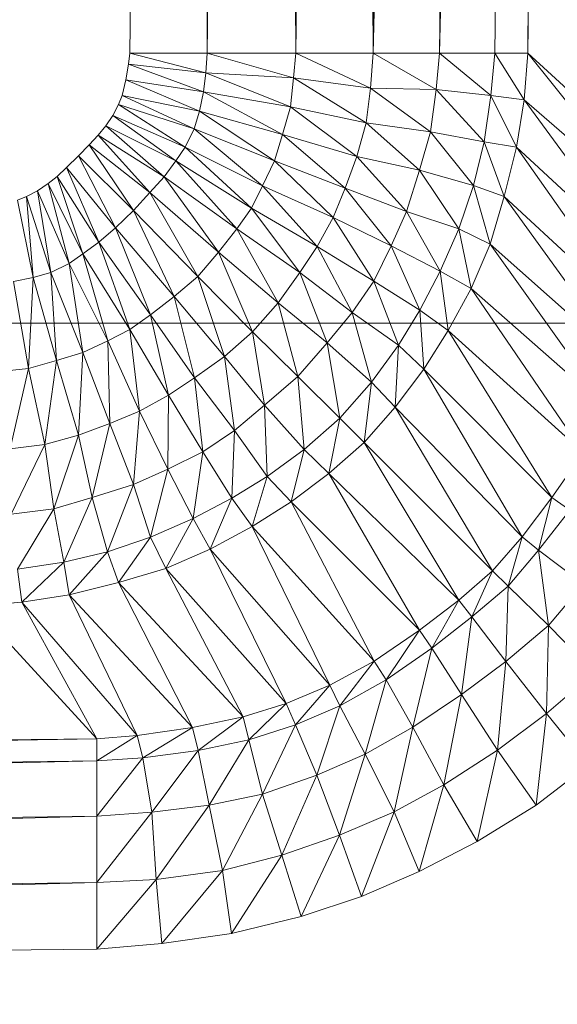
# Model space of a CAD drawing. Header units: metres. Extents: x 391.1 to 427.5, y 12.7 to 29.9.
# Tile 28 of 252: x 409.0032 to 409.036, y 14.2356 to 14.2956. Entities that reach past the tile are written whole.
import ezdxf

# ---------------------------------------------------------------- set-up
doc = ezdxf.new("R2010")
doc.units = ezdxf.units.M
doc.layers.add('02_MOBILIARIO', color=7, linetype='Continuous', lineweight=18)
doc.layers.add('M-HVAC-DUCT-OTLN', color=7, linetype='Continuous', lineweight=18)

# ---------------------------------------------------------------- blocks, each defined once
blk = doc.blocks.new('Family - Plats de dutxa PS-1-153583-01_CLI_AIRE_PS1')
at = {"layer": '02_MOBILIARIO', "color": 253, "true_color": 0xaaaaaa}
for p, q in [((0.706458, 0.113238), (0.709829, 0.400261)), ((0.706458, 0.113238), (0.709829, 0.400261)), ((0.711177, 0.113238), (0.709829, 0.400261)), ((0.709829, 0.400261), (0.711177, 0.113238)), ((0.711177, 0.113238), (0.714548, 0.400261)), ((0.714548, 0.400261), (0.711177, 0.113238)), ((0.71657, 0.113238), (0.714548, 0.400261)), ((0.714548, 0.400261), (0.71657, 0.113238)), ((0.71657, 0.113238), (0.719941, 0.400261)), ((0.719941, 0.400261), (0.71657, 0.113238)), ((0.721289, 0.113238), (0.719941, 0.400261)), ((0.719941, 0.400261), (0.721289, 0.113238)), ((0.728705, 0.400261), (0.721289, 0.113238)), ((0.721289, 0.113238), (0.72466, 0.400261)), ((0.721289, 0.113238), (0.728705, 0.400261)), ((0.72466, 0.400261), (0.721289, 0.113238)), ((0.732076, 0.400261), (0.725334, 0.113238)), ((0.725334, 0.113238), (0.728705, 0.400261)), ((0.725334, 0.113238), (0.732076, 0.400261)), ((0.728705, 0.400261), (0.725334, 0.113238)), ((0.728705, 0.113238), (0.732076, 0.400261)), ((0.732076, 0.400261), (0.728705, 0.113238)), ((0.730727, 0.113238), (0.734098, 0.400261)), ((0.730727, 0.113238), (0.732076, 0.400261)), ((0.732076, 0.400261), (0.730727, 0.113238)), ((0.734098, 0.400261), (0.730727, 0.113238)), ((0.706367, 0.112561), (0.706458, 0.113238)), ((0.706367, 0.112561), (0.706458, 0.113238)), ((0.711177, 0.113238), (0.706458, 0.113238)), ((0.711093, 0.11204), (0.706458, 0.113238)), ((0.706458, 0.113238), (0.711177, 0.113238)), ((0.706458, 0.113238), (0.711093, 0.11204)), ((0.711093, 0.11204), (0.711177, 0.113238)), ((0.711177, 0.113238), (0.711093, 0.11204)), ((0.71657, 0.113238), (0.711177, 0.113238)), ((0.716429, 0.11174), (0.711177, 0.113238)), ((0.711177, 0.113238), (0.71657, 0.113238)), ((0.711177, 0.113238), (0.716429, 0.11174)), ((0.716429, 0.11174), (0.71657, 0.113238)), ((0.71657, 0.113238), (0.716429, 0.11174)), ((0.721289, 0.113238), (0.71657, 0.113238)), ((0.721131, 0.111102), (0.71657, 0.113238)), ((0.71657, 0.113238), (0.721289, 0.113238)), ((0.71657, 0.113238), (0.721131, 0.111102)), ((0.721131, 0.111102), (0.721289, 0.113238)), ((0.721289, 0.113238), (0.721131, 0.111102)), ((0.721289, 0.113238), (0.725334, 0.113238)), ((0.725124, 0.11103), (0.721289, 0.113238)), ((0.721289, 0.113238), (0.725334, 0.113238)), ((0.721289, 0.113238), (0.725124, 0.11103)), ((0.725124, 0.11103), (0.725334, 0.113238)), ((0.725334, 0.113238), (0.725124, 0.11103)), ((0.725334, 0.113238), (0.728705, 0.113238)), ((0.728464, 0.110655), (0.725334, 0.113238)), ((0.725334, 0.113238), (0.728705, 0.113238)), ((0.725334, 0.113238), (0.728464, 0.110655)), ((0.728464, 0.110655), (0.728705, 0.113238)), ((0.728705, 0.113238), (0.728464, 0.110655)), ((0.730727, 0.113238), (0.728705, 0.113238)), ((0.73049, 0.110392), (0.728705, 0.113238)), ((0.728705, 0.113238), (0.730727, 0.113238)), ((0.728705, 0.113238), (0.73049, 0.110392)), ((0.73049, 0.110392), (0.730727, 0.113238)), ((0.730727, 0.113238), (0.73049, 0.110392)), ((0.738817, 0.105823), (0.730727, 0.113238)), ((0.738615, 0.10335), (0.730727, 0.113238)), ((0.730727, 0.113238), (0.738817, 0.105823)), ((0.730727, 0.113238), (0.738615, 0.10335)), ((0.706215, 0.111606), (0.706367, 0.112561)), ((0.706215, 0.111606), (0.706367, 0.112561)), ((0.711093, 0.11204), (0.706367, 0.112561)), ((0.710941, 0.11089), (0.706367, 0.112561)), ((0.706367, 0.112561), (0.711093, 0.11204)), ((0.706367, 0.112561), (0.710941, 0.11089)), ((0.710941, 0.11089), (0.711093, 0.11204)), ((0.711093, 0.11204), (0.710941, 0.11089)), ((0.716429, 0.11174), (0.711093, 0.11204)), ((0.716241, 0.109975), (0.711093, 0.11204)), ((0.711093, 0.11204), (0.716429, 0.11174)), ((0.711093, 0.11204), (0.716241, 0.109975)), ((0.716241, 0.109975), (0.716429, 0.11174)), ((0.716429, 0.11174), (0.716241, 0.109975)), ((0.721131, 0.111102), (0.716429, 0.11174)), ((0.720868, 0.108998), (0.716429, 0.11174)), ((0.716429, 0.11174), (0.721131, 0.111102)), ((0.716429, 0.11174), (0.720868, 0.108998)), ((0.705977, 0.110652), (0.706215, 0.111606)), ((0.705977, 0.110652), (0.706215, 0.111606)), ((0.710941, 0.11089), (0.706215, 0.111606)), ((0.710703, 0.109697), (0.706215, 0.111606)), ((0.706215, 0.111606), (0.710941, 0.11089)), ((0.706215, 0.111606), (0.710703, 0.109697)), ((0.720868, 0.108998), (0.721131, 0.111102)), ((0.721131, 0.111102), (0.720868, 0.108998)), ((0.725124, 0.11103), (0.721131, 0.111102)), ((0.724786, 0.108438), (0.721131, 0.111102)), ((0.721131, 0.111102), (0.725124, 0.11103)), ((0.721131, 0.111102), (0.724786, 0.108438)), ((0.70576, 0.110109), (0.705977, 0.110652)), ((0.70576, 0.110109), (0.705977, 0.110652)), ((0.710703, 0.109697), (0.705977, 0.110652)), ((0.710383, 0.108622), (0.705977, 0.110652)), ((0.705977, 0.110652), (0.710703, 0.109697)), ((0.705977, 0.110652), (0.710383, 0.108622)), ((0.710703, 0.109697), (0.710941, 0.11089)), ((0.710941, 0.11089), (0.710703, 0.109697)), ((0.716241, 0.109975), (0.710941, 0.11089)), ((0.715753, 0.108284), (0.710941, 0.11089)), ((0.710941, 0.11089), (0.716241, 0.109975)), ((0.710941, 0.11089), (0.715753, 0.108284)), ((0.724786, 0.108438), (0.725124, 0.11103)), ((0.725124, 0.11103), (0.724786, 0.108438)), ((0.728464, 0.110655), (0.725124, 0.11103)), ((0.728051, 0.107837), (0.725124, 0.11103)), ((0.725124, 0.11103), (0.728464, 0.110655)), ((0.725124, 0.11103), (0.728051, 0.107837)), ((0.728051, 0.107837), (0.728464, 0.110655)), ((0.728464, 0.110655), (0.728051, 0.107837)), ((0.73049, 0.110392), (0.728464, 0.110655)), ((0.73004, 0.107499), (0.728464, 0.110655)), ((0.728464, 0.110655), (0.73049, 0.110392)), ((0.728464, 0.110655), (0.73004, 0.107499)), ((0.705413, 0.109436), (0.70576, 0.110109)), ((0.705413, 0.109436), (0.70576, 0.110109)), ((0.710383, 0.108622), (0.70576, 0.110109)), ((0.709835, 0.107505), (0.70576, 0.110109)), ((0.70576, 0.110109), (0.710383, 0.108622)), ((0.70576, 0.110109), (0.709835, 0.107505)), ((0.715753, 0.108284), (0.716241, 0.109975)), ((0.716241, 0.109975), (0.715753, 0.108284)), ((0.720868, 0.108998), (0.716241, 0.109975)), ((0.720305, 0.106932), (0.716241, 0.109975)), ((0.716241, 0.109975), (0.720868, 0.108998)), ((0.716241, 0.109975), (0.720305, 0.106932)), ((0.73004, 0.107499), (0.73049, 0.110392)), ((0.73049, 0.110392), (0.73004, 0.107499)), ((0.738615, 0.10335), (0.73049, 0.110392)), ((0.738129, 0.099985), (0.73049, 0.110392)), ((0.73049, 0.110392), (0.738615, 0.10335)), ((0.73049, 0.110392), (0.738129, 0.099985)), ((0.704996, 0.108799), (0.705413, 0.109436)), ((0.704996, 0.108799), (0.705413, 0.109436)), ((0.709835, 0.107505), (0.705413, 0.109436)), ((0.709257, 0.106669), (0.705413, 0.109436)), ((0.705413, 0.109436), (0.709835, 0.107505)), ((0.705413, 0.109436), (0.709257, 0.106669)), ((0.710383, 0.108622), (0.710703, 0.109697)), ((0.710703, 0.109697), (0.710383, 0.108622)), ((0.715753, 0.108284), (0.710703, 0.109697)), ((0.715265, 0.106669), (0.710703, 0.109697)), ((0.710703, 0.109697), (0.715753, 0.108284)), ((0.710703, 0.109697), (0.715265, 0.106669)), ((0.704517, 0.108244), (0.704996, 0.108799)), ((0.704517, 0.108244), (0.704996, 0.108799)), ((0.709257, 0.106669), (0.704996, 0.108799)), ((0.708544, 0.105692), (0.704996, 0.108799)), ((0.704996, 0.108799), (0.709257, 0.106669)), ((0.704996, 0.108799), (0.708544, 0.105692)), ((0.720305, 0.106932), (0.720868, 0.108998)), ((0.720868, 0.108998), (0.720305, 0.106932)), ((0.724786, 0.108438), (0.720868, 0.108998)), ((0.724107, 0.106105), (0.720868, 0.108998)), ((0.720868, 0.108998), (0.724786, 0.108438)), ((0.720868, 0.108998), (0.724107, 0.106105)), ((0.703977, 0.107643), (0.704517, 0.108244)), ((0.703977, 0.107643), (0.704517, 0.108244)), ((0.708544, 0.105692), (0.704517, 0.108244)), ((0.707666, 0.104737), (0.704517, 0.108244)), ((0.704517, 0.108244), (0.708544, 0.105692)), ((0.704517, 0.108244), (0.707666, 0.104737)), ((0.709835, 0.107505), (0.710383, 0.108622)), ((0.710383, 0.108622), (0.709835, 0.107505)), ((0.715265, 0.106669), (0.710383, 0.108622)), ((0.714548, 0.105148), (0.710383, 0.108622)), ((0.710383, 0.108622), (0.715265, 0.106669)), ((0.710383, 0.108622), (0.714548, 0.105148)), ((0.715265, 0.106669), (0.715753, 0.108284)), ((0.715753, 0.108284), (0.715265, 0.106669)), ((0.720305, 0.106932), (0.715753, 0.108284)), ((0.719592, 0.105016), (0.715753, 0.108284)), ((0.715753, 0.108284), (0.720305, 0.106932)), ((0.715753, 0.108284), (0.719592, 0.105016)), ((0.724107, 0.106105), (0.724786, 0.108438)), ((0.724786, 0.108438), (0.724107, 0.106105)), ((0.728051, 0.107837), (0.724786, 0.108438)), ((0.727413, 0.10517), (0.724786, 0.108438)), ((0.724786, 0.108438), (0.728051, 0.107837)), ((0.724786, 0.108438), (0.727413, 0.10517)), ((0.703332, 0.106983), (0.703977, 0.107643)), ((0.703332, 0.106983), (0.703977, 0.107643)), ((0.707666, 0.104737), (0.703977, 0.107643)), ((0.706672, 0.103654), (0.703977, 0.107643)), ((0.703977, 0.107643), (0.707666, 0.104737)), ((0.703977, 0.107643), (0.706672, 0.103654)), ((0.709257, 0.106669), (0.709835, 0.107505)), ((0.709835, 0.107505), (0.709257, 0.106669)), ((0.714548, 0.105148), (0.709835, 0.107505)), ((0.713873, 0.1038), (0.709835, 0.107505)), ((0.709835, 0.107505), (0.714548, 0.105148)), ((0.709835, 0.107505), (0.713873, 0.1038)), ((0.727413, 0.10517), (0.728051, 0.107837)), ((0.728051, 0.107837), (0.727413, 0.10517)), ((0.73004, 0.107499), (0.728051, 0.107837)), ((0.729289, 0.104494), (0.728051, 0.107837)), ((0.728051, 0.107837), (0.73004, 0.107499)), ((0.728051, 0.107837), (0.729289, 0.104494)), ((0.729289, 0.104494), (0.73004, 0.107499)), ((0.73004, 0.107499), (0.729289, 0.104494)), ((0.738129, 0.099985), (0.73004, 0.107499)), ((0.737484, 0.096891), (0.73004, 0.107499)), ((0.73004, 0.107499), (0.738129, 0.099985)), ((0.73004, 0.107499), (0.737484, 0.096891)), ((0.702597, 0.106278), (0.703332, 0.106983)), ((0.702597, 0.106278), (0.703332, 0.106983)), ((0.703332, 0.106983), (0.705572, 0.102587)), ((0.706672, 0.103654), (0.703332, 0.106983)), ((0.705572, 0.102587), (0.703332, 0.106983)), ((0.706672, 0.103654), (0.703332, 0.106983)), ((0.719592, 0.105016), (0.720305, 0.106932)), ((0.720305, 0.106932), (0.719592, 0.105016)), ((0.724107, 0.106105), (0.720305, 0.106932)), ((0.723319, 0.103589), (0.720305, 0.106932)), ((0.720305, 0.106932), (0.724107, 0.106105)), ((0.720305, 0.106932), (0.723319, 0.103589)), ((0.702012, 0.105722), (0.702597, 0.106278)), ((0.702012, 0.105722), (0.702597, 0.106278)), ((0.702597, 0.106278), (0.704566, 0.101714)), ((0.705572, 0.102587), (0.702597, 0.106278)), ((0.704566, 0.101714), (0.702597, 0.106278)), ((0.702597, 0.106278), (0.705572, 0.102587)), ((0.708544, 0.105692), (0.709257, 0.106669)), ((0.709257, 0.106669), (0.708544, 0.105692)), ((0.713873, 0.1038), (0.709257, 0.106669)), ((0.712976, 0.102537), (0.709257, 0.106669)), ((0.709257, 0.106669), (0.713873, 0.1038)), ((0.709257, 0.106669), (0.712976, 0.102537)), ((0.714548, 0.105148), (0.715265, 0.106669)), ((0.715265, 0.106669), (0.714548, 0.105148)), ((0.719592, 0.105016), (0.715265, 0.106669)), ((0.718842, 0.103213), (0.715265, 0.106669)), ((0.715265, 0.106669), (0.719592, 0.105016)), ((0.715265, 0.106669), (0.718842, 0.103213)), ((0.701473, 0.105302), (0.702012, 0.105722)), ((0.701473, 0.105302), (0.702012, 0.105722)), ((0.702012, 0.105722), (0.703589, 0.101001)), ((0.704566, 0.101714), (0.702012, 0.105722)), ((0.703589, 0.101001), (0.702012, 0.105722)), ((0.702012, 0.105722), (0.704566, 0.101714)), ((0.707666, 0.104737), (0.708544, 0.105692)), ((0.708544, 0.105692), (0.707666, 0.104737)), ((0.712976, 0.102537), (0.708544, 0.105692)), ((0.711851, 0.101103), (0.708544, 0.105692)), ((0.708544, 0.105692), (0.712976, 0.102537)), ((0.708544, 0.105692), (0.711851, 0.101103)), ((0.723319, 0.103589), (0.724107, 0.106105)), ((0.724107, 0.106105), (0.723319, 0.103589)), ((0.727413, 0.10517), (0.724107, 0.106105)), ((0.726512, 0.10254), (0.724107, 0.106105)), ((0.724107, 0.106105), (0.727413, 0.10517)), ((0.724107, 0.106105), (0.726512, 0.10254)), ((0.700821, 0.104845), (0.701473, 0.105302)), ((0.700821, 0.104845), (0.701473, 0.105302)), ((0.701473, 0.105302), (0.702753, 0.100422)), ((0.703589, 0.101001), (0.701473, 0.105302)), ((0.702753, 0.100422), (0.701473, 0.105302)), ((0.701473, 0.105302), (0.703589, 0.101001)), ((0.713873, 0.1038), (0.714548, 0.105148)), ((0.714548, 0.105148), (0.713873, 0.1038)), ((0.718842, 0.103213), (0.714548, 0.105148)), ((0.717866, 0.101447), (0.714548, 0.105148)), ((0.714548, 0.105148), (0.718842, 0.103213)), ((0.714548, 0.105148), (0.717866, 0.101447)), ((0.726512, 0.10254), (0.727413, 0.10517)), ((0.727413, 0.10517), (0.726512, 0.10254)), ((0.729289, 0.104494), (0.727413, 0.10517)), ((0.728426, 0.101601), (0.727413, 0.10517)), ((0.727413, 0.10517), (0.729289, 0.104494)), ((0.727413, 0.10517), (0.728426, 0.101601)), ((0.699606, 0.104281), (0.700149, 0.104498)), ((0.699606, 0.104281), (0.700149, 0.104498)), ((0.700149, 0.104498), (0.700821, 0.104845)), ((0.700149, 0.104498), (0.700821, 0.104845)), ((0.700149, 0.104498), (0.700561, 0.099555)), ((0.701635, 0.099875), (0.700149, 0.104498)), ((0.700561, 0.099555), (0.700149, 0.104498)), ((0.700149, 0.104498), (0.701635, 0.099875)), ((0.700821, 0.104845), (0.701635, 0.099875)), ((0.702753, 0.100422), (0.700821, 0.104845)), ((0.701635, 0.099875), (0.700821, 0.104845)), ((0.700821, 0.104845), (0.702753, 0.100422)), ((0.706672, 0.103654), (0.707666, 0.104737)), ((0.707666, 0.104737), (0.706672, 0.103654)), ((0.711851, 0.101103), (0.707666, 0.104737)), ((0.710604, 0.099618), (0.707666, 0.104737)), ((0.707666, 0.104737), (0.711851, 0.101103)), ((0.707666, 0.104737), (0.710604, 0.099618)), ((0.718842, 0.103213), (0.719592, 0.105016)), ((0.719592, 0.105016), (0.718842, 0.103213)), ((0.723319, 0.103589), (0.719592, 0.105016)), ((0.72238, 0.101485), (0.719592, 0.105016)), ((0.719592, 0.105016), (0.723319, 0.103589)), ((0.719592, 0.105016), (0.72238, 0.101485)), ((0.728426, 0.101601), (0.729289, 0.104494)), ((0.729289, 0.104494), (0.728426, 0.101601)), ((0.737484, 0.096891), (0.729289, 0.104494)), ((0.736669, 0.094274), (0.729289, 0.104494)), ((0.729289, 0.104494), (0.737484, 0.096891)), ((0.729289, 0.104494), (0.736669, 0.094274)), ((0.700561, 0.099555), (0.699606, 0.104281)), ((0.699606, 0.104281), (0.700561, 0.099555)), ((0.705572, 0.102587), (0.706672, 0.103654)), ((0.706672, 0.103654), (0.705572, 0.102587)), ((0.706672, 0.103654), (0.709154, 0.098407)), ((0.710604, 0.099618), (0.706672, 0.103654)), ((0.709154, 0.098407), (0.706672, 0.103654)), ((0.710604, 0.099618), (0.706672, 0.103654)), ((0.712976, 0.102537), (0.713873, 0.1038)), ((0.713873, 0.1038), (0.712976, 0.102537)), ((0.717866, 0.101447), (0.713873, 0.1038)), ((0.716815, 0.09987), (0.713873, 0.1038)), ((0.713873, 0.1038), (0.717866, 0.101447)), ((0.713873, 0.1038), (0.716815, 0.09987)), ((0.72238, 0.101485), (0.723319, 0.103589)), ((0.723319, 0.103589), (0.72238, 0.101485)), ((0.726512, 0.10254), (0.723319, 0.103589)), ((0.725386, 0.099948), (0.723319, 0.103589)), ((0.723319, 0.103589), (0.726512, 0.10254)), ((0.723319, 0.103589), (0.725386, 0.099948)), ((0.717866, 0.101447), (0.718842, 0.103213)), ((0.718842, 0.103213), (0.717866, 0.101447)), ((0.72238, 0.101485), (0.718842, 0.103213)), ((0.72133, 0.099344), (0.718842, 0.103213)), ((0.718842, 0.103213), (0.72238, 0.101485)), ((0.718842, 0.103213), (0.72133, 0.099344)), ((0.704566, 0.101714), (0.705572, 0.102587)), ((0.705572, 0.102587), (0.704566, 0.101714)), ((0.705572, 0.102587), (0.707721, 0.097282)), ((0.709154, 0.098407), (0.705572, 0.102587)), ((0.707721, 0.097282), (0.705572, 0.102587)), ((0.705572, 0.102587), (0.709154, 0.098407)), ((0.711851, 0.101103), (0.712976, 0.102537)), ((0.712976, 0.102537), (0.711851, 0.101103)), ((0.716815, 0.09987), (0.712976, 0.102537)), ((0.715502, 0.098029), (0.712976, 0.102537)), ((0.712976, 0.102537), (0.716815, 0.09987)), ((0.712976, 0.102537), (0.715502, 0.098029)), ((0.725386, 0.099948), (0.726512, 0.10254)), ((0.726512, 0.10254), (0.725386, 0.099948)), ((0.728426, 0.101601), (0.726512, 0.10254)), ((0.727263, 0.098897), (0.726512, 0.10254)), ((0.726512, 0.10254), (0.728426, 0.101601)), ((0.726512, 0.10254), (0.727263, 0.098897)), ((0.703589, 0.101001), (0.704566, 0.101714)), ((0.704566, 0.101714), (0.703589, 0.101001)), ((0.704566, 0.101714), (0.706458, 0.096384)), ((0.707721, 0.097282), (0.704566, 0.101714)), ((0.706458, 0.096384), (0.704566, 0.101714)), ((0.704566, 0.101714), (0.707721, 0.097282)), ((0.716815, 0.09987), (0.717866, 0.101447)), ((0.717866, 0.101447), (0.716815, 0.09987)), ((0.72133, 0.099344), (0.717866, 0.101447)), ((0.720016, 0.097428), (0.717866, 0.101447)), ((0.717866, 0.101447), (0.72133, 0.099344)), ((0.717866, 0.101447), (0.720016, 0.097428)), ((0.72133, 0.099344), (0.72238, 0.101485)), ((0.72238, 0.101485), (0.72133, 0.099344)), ((0.725386, 0.099948), (0.72238, 0.101485)), ((0.724144, 0.097578), (0.72238, 0.101485)), ((0.72238, 0.101485), (0.725386, 0.099948)), ((0.72238, 0.101485), (0.724144, 0.097578)), ((0.727263, 0.098897), (0.728426, 0.101601)), ((0.728426, 0.101601), (0.727263, 0.098897)), ((0.736669, 0.094274), (0.728426, 0.101601)), ((0.73554, 0.091607), (0.728426, 0.101601)), ((0.728426, 0.101601), (0.736669, 0.094274)), ((0.728426, 0.101601), (0.73554, 0.091607)), ((0.702753, 0.100422), (0.703589, 0.101001)), ((0.703589, 0.101001), (0.702753, 0.100422)), ((0.703589, 0.101001), (0.705109, 0.09571)), ((0.706458, 0.096384), (0.703589, 0.101001)), ((0.705109, 0.09571), (0.703589, 0.101001)), ((0.703589, 0.101001), (0.706458, 0.096384)), ((0.710604, 0.099618), (0.711851, 0.101103)), ((0.711851, 0.101103), (0.710604, 0.099618)), ((0.715502, 0.098029), (0.711851, 0.101103)), ((0.713941, 0.096246), (0.711851, 0.101103)), ((0.711851, 0.101103), (0.715502, 0.098029)), ((0.711851, 0.101103), (0.713941, 0.096246)), ((0.701635, 0.099875), (0.702753, 0.100422)), ((0.702753, 0.100422), (0.701635, 0.099875)), ((0.702753, 0.100422), (0.703589, 0.094993)), ((0.705109, 0.09571), (0.702753, 0.100422)), ((0.703589, 0.094993), (0.702753, 0.100422)), ((0.702753, 0.100422), (0.705109, 0.09571)), ((0.700561, 0.099555), (0.701635, 0.099875)), ((0.701635, 0.099875), (0.700561, 0.099555)), ((0.701635, 0.099875), (0.701974, 0.094505)), ((0.703589, 0.094993), (0.701635, 0.099875)), ((0.701974, 0.094505), (0.701635, 0.099875)), ((0.701635, 0.099875), (0.703589, 0.094993)), ((0.715502, 0.098029), (0.716815, 0.09987)), ((0.716815, 0.09987), (0.715502, 0.098029)), ((0.720016, 0.097428), (0.716815, 0.09987)), ((0.718477, 0.095587), (0.716815, 0.09987)), ((0.716815, 0.09987), (0.720016, 0.097428)), ((0.716815, 0.09987), (0.718477, 0.095587)), ((0.724144, 0.097578), (0.725386, 0.099948)), ((0.725386, 0.099948), (0.724144, 0.097578)), ((0.727263, 0.098897), (0.725386, 0.099948)), ((0.725874, 0.096342), (0.725386, 0.099948)), ((0.725386, 0.099948), (0.727263, 0.098897)), ((0.725386, 0.099948), (0.725874, 0.096342)), ((0.699367, 0.099317), (0.700561, 0.099555)), ((0.700561, 0.099555), (0.699367, 0.099317)), ((0.700283, 0.094017), (0.699367, 0.099317)), ((0.699367, 0.099317), (0.700283, 0.094017)), ((0.700561, 0.099555), (0.700283, 0.094017)), ((0.700283, 0.094017), (0.700561, 0.099555)), ((0.701974, 0.094505), (0.700561, 0.099555)), ((0.700561, 0.099555), (0.701974, 0.094505)), ((0.709154, 0.098407), (0.710604, 0.099618)), ((0.710604, 0.099618), (0.709154, 0.098407)), ((0.710604, 0.099618), (0.712229, 0.094756)), ((0.713941, 0.096246), (0.710604, 0.099618)), ((0.712229, 0.094756), (0.710604, 0.099618)), ((0.713941, 0.096246), (0.710604, 0.099618)), ((0.720016, 0.097428), (0.72133, 0.099344)), ((0.72133, 0.099344), (0.720016, 0.097428)), ((0.724144, 0.097578), (0.72133, 0.099344)), ((0.722831, 0.095437), (0.72133, 0.099344)), ((0.72133, 0.099344), (0.724144, 0.097578)), ((0.72133, 0.099344), (0.722831, 0.095437)), ((0.725874, 0.096342), (0.727263, 0.098897)), ((0.727263, 0.098897), (0.725874, 0.096342)), ((0.73554, 0.091607), (0.727263, 0.098897)), ((0.734091, 0.088899), (0.727263, 0.098897)), ((0.727263, 0.098897), (0.73554, 0.091607)), ((0.727263, 0.098897), (0.734091, 0.088899)), ((0.707721, 0.097282), (0.709154, 0.098407)), ((0.709154, 0.098407), (0.707721, 0.097282)), ((0.709154, 0.098407), (0.710388, 0.093443)), ((0.712229, 0.094756), (0.709154, 0.098407)), ((0.710388, 0.093443), (0.709154, 0.098407)), ((0.709154, 0.098407), (0.712229, 0.094756)), ((0.713941, 0.096246), (0.715502, 0.098029)), ((0.715502, 0.098029), (0.713941, 0.096246)), ((0.718477, 0.095587), (0.715502, 0.098029)), ((0.716697, 0.093519), (0.715502, 0.098029)), ((0.715502, 0.098029), (0.718477, 0.095587)), ((0.715502, 0.098029), (0.716697, 0.093519)), ((0.706458, 0.096384), (0.707721, 0.097282)), ((0.707721, 0.097282), (0.706458, 0.096384)), ((0.707721, 0.097282), (0.70881, 0.092392)), ((0.710388, 0.093443), (0.707721, 0.097282)), ((0.70881, 0.092392), (0.707721, 0.097282)), ((0.707721, 0.097282), (0.710388, 0.093443)), ((0.718477, 0.095587), (0.720016, 0.097428)), ((0.720016, 0.097428), (0.718477, 0.095587)), ((0.722831, 0.095437), (0.720016, 0.097428)), ((0.72118, 0.093183), (0.720016, 0.097428)), ((0.720016, 0.097428), (0.722831, 0.095437)), ((0.720016, 0.097428), (0.72118, 0.093183)), ((0.722831, 0.095437), (0.724144, 0.097578)), ((0.724144, 0.097578), (0.722831, 0.095437)), ((0.725874, 0.096342), (0.724144, 0.097578)), ((0.724373, 0.093976), (0.724144, 0.097578)), ((0.724144, 0.097578), (0.725874, 0.096342)), ((0.724144, 0.097578), (0.724373, 0.093976)), ((0.705109, 0.09571), (0.706458, 0.096384)), ((0.706458, 0.096384), (0.705109, 0.09571)), ((0.706458, 0.096384), (0.707045, 0.091416)), ((0.70881, 0.092392), (0.706458, 0.096384)), ((0.707045, 0.091416), (0.706458, 0.096384)), ((0.706458, 0.096384), (0.70881, 0.092392)), ((0.712229, 0.094756), (0.713941, 0.096246)), ((0.713941, 0.096246), (0.712229, 0.094756)), ((0.713941, 0.096246), (0.714671, 0.09178)), ((0.716697, 0.093519), (0.713941, 0.096246)), ((0.714671, 0.09178), (0.713941, 0.096246)), ((0.716697, 0.093519), (0.713941, 0.096246)), ((0.724373, 0.093976), (0.725874, 0.096342)), ((0.725874, 0.096342), (0.724373, 0.093976)), ((0.734091, 0.088899), (0.725874, 0.096342)), ((0.732187, 0.086145), (0.725874, 0.096342)), ((0.725874, 0.096342), (0.734091, 0.088899)), ((0.725874, 0.096342), (0.732187, 0.086145)), ((0.703589, 0.094993), (0.705109, 0.09571)), ((0.705109, 0.09571), (0.703589, 0.094993)), ((0.705109, 0.09571), (0.705242, 0.090666)), ((0.707045, 0.091416), (0.705109, 0.09571)), ((0.705242, 0.090666), (0.705109, 0.09571)), ((0.705109, 0.09571), (0.707045, 0.091416)), ((0.716697, 0.093519), (0.718477, 0.095587)), ((0.718477, 0.095587), (0.716697, 0.093519)), ((0.72118, 0.093183), (0.718477, 0.095587)), ((0.719267, 0.090991), (0.718477, 0.095587)), ((0.718477, 0.095587), (0.72118, 0.093183)), ((0.718477, 0.095587), (0.719267, 0.090991)), ((0.72118, 0.093183), (0.722831, 0.095437)), ((0.722831, 0.095437), (0.72118, 0.093183)), ((0.722637, 0.091665), (0.722831, 0.095437)), ((0.722831, 0.095437), (0.722637, 0.091665)), ((0.724373, 0.093976), (0.722831, 0.095437)), ((0.722831, 0.095437), (0.724373, 0.093976)), ((0.701974, 0.094505), (0.703589, 0.094993)), ((0.703589, 0.094993), (0.701974, 0.094505)), ((0.703589, 0.094993), (0.703326, 0.089953)), ((0.703326, 0.089953), (0.703589, 0.094993)), ((0.705242, 0.090666), (0.703589, 0.094993)), ((0.703589, 0.094993), (0.705242, 0.090666)), ((0.700283, 0.094017), (0.701974, 0.094505)), ((0.701974, 0.094505), (0.700283, 0.094017)), ((0.701974, 0.094505), (0.70126, 0.08939)), ((0.70126, 0.08939), (0.701974, 0.094505)), ((0.703326, 0.089953), (0.701974, 0.094505)), ((0.701974, 0.094505), (0.703326, 0.089953)), ((0.710388, 0.093443), (0.712229, 0.094756)), ((0.712229, 0.094756), (0.710388, 0.093443)), ((0.712229, 0.094756), (0.71283, 0.090242)), ((0.714671, 0.09178), (0.712229, 0.094756)), ((0.71283, 0.090242), (0.712229, 0.094756)), ((0.712229, 0.094756), (0.714671, 0.09178)), ((0.698518, 0.093829), (0.700283, 0.094017)), ((0.700283, 0.094017), (0.698518, 0.093829)), ((0.700283, 0.094017), (0.699156, 0.089127)), ((0.699156, 0.089127), (0.700283, 0.094017)), ((0.70126, 0.08939), (0.700283, 0.094017)), ((0.700283, 0.094017), (0.70126, 0.08939)), ((0.722637, 0.091665), (0.724373, 0.093976)), ((0.724373, 0.093976), (0.722637, 0.091665)), ((0.732187, 0.086145), (0.724373, 0.093976)), ((0.73037, 0.083746), (0.724373, 0.093976)), ((0.724373, 0.093976), (0.732187, 0.086145)), ((0.724373, 0.093976), (0.73037, 0.083746)), ((0.70881, 0.092392), (0.710388, 0.093443)), ((0.710388, 0.093443), (0.70881, 0.092392)), ((0.710388, 0.093443), (0.710914, 0.088928)), ((0.71283, 0.090242), (0.710388, 0.093443)), ((0.710914, 0.088928), (0.710388, 0.093443)), ((0.710388, 0.093443), (0.71283, 0.090242)), ((0.714671, 0.09178), (0.716697, 0.093519)), ((0.716697, 0.093519), (0.714671, 0.09178)), ((0.716697, 0.093519), (0.717075, 0.089078)), ((0.719267, 0.090991), (0.716697, 0.093519)), ((0.717075, 0.089078), (0.716697, 0.093519)), ((0.719267, 0.090991), (0.716697, 0.093519)), ((0.719267, 0.090991), (0.72118, 0.093183)), ((0.72118, 0.093183), (0.719267, 0.090991)), ((0.720739, 0.089503), (0.72118, 0.093183)), ((0.72118, 0.093183), (0.720739, 0.089503)), ((0.722637, 0.091665), (0.72118, 0.093183)), ((0.72118, 0.093183), (0.722637, 0.091665)), ((0.707045, 0.091416), (0.70881, 0.092392)), ((0.70881, 0.092392), (0.707045, 0.091416)), ((0.70881, 0.092392), (0.708773, 0.087877)), ((0.708773, 0.087877), (0.70881, 0.092392)), ((0.710914, 0.088928), (0.70881, 0.092392)), ((0.70881, 0.092392), (0.710914, 0.088928)), ((0.705242, 0.090666), (0.707045, 0.091416)), ((0.707045, 0.091416), (0.705242, 0.090666)), ((0.707045, 0.091416), (0.706669, 0.086939)), ((0.706669, 0.086939), (0.707045, 0.091416)), ((0.708773, 0.087877), (0.707045, 0.091416)), ((0.707045, 0.091416), (0.708773, 0.087877)), ((0.71283, 0.090242), (0.714671, 0.09178)), ((0.714671, 0.09178), (0.71283, 0.090242)), ((0.714671, 0.09178), (0.714821, 0.087427)), ((0.717075, 0.089078), (0.714671, 0.09178)), ((0.714821, 0.087427), (0.714671, 0.09178)), ((0.714671, 0.09178), (0.717075, 0.089078)), ((0.720739, 0.089503), (0.722637, 0.091665)), ((0.722637, 0.091665), (0.720739, 0.089503)), ((0.73037, 0.083746), (0.722637, 0.091665)), ((0.72857, 0.081688), (0.722637, 0.091665)), ((0.722637, 0.091665), (0.73037, 0.083746)), ((0.722637, 0.091665), (0.72857, 0.081688)), ((0.703326, 0.089953), (0.705242, 0.090666)), ((0.705242, 0.090666), (0.703326, 0.089953)), ((0.705242, 0.090666), (0.704152, 0.086151)), ((0.704152, 0.086151), (0.705242, 0.090666)), ((0.706669, 0.086939), (0.705242, 0.090666)), ((0.705242, 0.090666), (0.706669, 0.086939)), ((0.717075, 0.089078), (0.719267, 0.090991)), ((0.719267, 0.090991), (0.717075, 0.089078)), ((0.719267, 0.090991), (0.718593, 0.08762)), ((0.718593, 0.08762), (0.719267, 0.090991)), ((0.720739, 0.089503), (0.719267, 0.090991)), ((0.720739, 0.089503), (0.719267, 0.090991)), ((0.710914, 0.088928), (0.71283, 0.090242)), ((0.71283, 0.090242), (0.710914, 0.088928)), ((0.71283, 0.090242), (0.71268, 0.086114)), ((0.71268, 0.086114), (0.71283, 0.090242)), ((0.714821, 0.087427), (0.71283, 0.090242)), ((0.71283, 0.090242), (0.714821, 0.087427)), ((0.70126, 0.08939), (0.703326, 0.089953)), ((0.703326, 0.089953), (0.70126, 0.08939)), ((0.703326, 0.089953), (0.70182, 0.085472)), ((0.70182, 0.085472), (0.703326, 0.089953)), ((0.704152, 0.086151), (0.703326, 0.089953)), ((0.703326, 0.089953), (0.704152, 0.086151)), ((0.718593, 0.08762), (0.720739, 0.089503)), ((0.720739, 0.089503), (0.718593, 0.08762)), ((0.720739, 0.089503), (0.726512, 0.079888)), ((0.72857, 0.081688), (0.720739, 0.089503)), ((0.726512, 0.079888), (0.720739, 0.089503)), ((0.72857, 0.081688), (0.720739, 0.089503)), ((0.699156, 0.089127), (0.70126, 0.08939)), ((0.70126, 0.08939), (0.699156, 0.089127)), ((0.70126, 0.08939), (0.699227, 0.085134)), ((0.699227, 0.085134), (0.70126, 0.08939)), ((0.70182, 0.085472), (0.70126, 0.08939)), ((0.70126, 0.08939), (0.70182, 0.085472)), ((0.708773, 0.087877), (0.710914, 0.088928)), ((0.710914, 0.088928), (0.708773, 0.087877)), ((0.710914, 0.088928), (0.710309, 0.084871)), ((0.710309, 0.084871), (0.710914, 0.088928)), ((0.71268, 0.086114), (0.710914, 0.088928)), ((0.710914, 0.088928), (0.71268, 0.086114)), ((0.714821, 0.087427), (0.717075, 0.089078)), ((0.717075, 0.089078), (0.714821, 0.087427)), ((0.717075, 0.089078), (0.716282, 0.085885)), ((0.716282, 0.085885), (0.717075, 0.089078)), ((0.718593, 0.08762), (0.717075, 0.089078)), ((0.717075, 0.089078), (0.718593, 0.08762)), ((0.732187, 0.086145), (0.734091, 0.088899)), ((0.734091, 0.088899), (0.732187, 0.086145)), ((0.706669, 0.086939), (0.708773, 0.087877)), ((0.708773, 0.087877), (0.706669, 0.086939)), ((0.708773, 0.087877), (0.707717, 0.083745)), ((0.707717, 0.083745), (0.708773, 0.087877)), ((0.710309, 0.084871), (0.708773, 0.087877)), ((0.708773, 0.087877), (0.710309, 0.084871)), ((0.71268, 0.086114), (0.714821, 0.087427)), ((0.714821, 0.087427), (0.71268, 0.086114)), ((0.714821, 0.087427), (0.713916, 0.084383)), ((0.713916, 0.084383), (0.714821, 0.087427)), ((0.716282, 0.085885), (0.714821, 0.087427)), ((0.714821, 0.087427), (0.716282, 0.085885)), ((0.716282, 0.085885), (0.718593, 0.08762)), ((0.718593, 0.08762), (0.716282, 0.085885)), ((0.718593, 0.08762), (0.724113, 0.078071)), ((0.726512, 0.079888), (0.718593, 0.08762)), ((0.724113, 0.078071), (0.718593, 0.08762)), ((0.718593, 0.08762), (0.726512, 0.079888)), ((0.704152, 0.086151), (0.706669, 0.086939)), ((0.706669, 0.086939), (0.704152, 0.086151)), ((0.706669, 0.086939), (0.705088, 0.082845)), ((0.705088, 0.082845), (0.706669, 0.086939)), ((0.707717, 0.083745), (0.706669, 0.086939)), ((0.706669, 0.086939), (0.707717, 0.083745)), ((0.70182, 0.085472), (0.704152, 0.086151)), ((0.704152, 0.086151), (0.70182, 0.085472)), ((0.704152, 0.086151), (0.702421, 0.082207)), ((0.702421, 0.082207), (0.704152, 0.086151)), ((0.705088, 0.082845), (0.704152, 0.086151)), ((0.704152, 0.086151), (0.705088, 0.082845)), ((0.710309, 0.084871), (0.71268, 0.086114)), ((0.71268, 0.086114), (0.710309, 0.084871)), ((0.71268, 0.086114), (0.711361, 0.082995)), ((0.711361, 0.082995), (0.71268, 0.086114)), ((0.713916, 0.084383), (0.71268, 0.086114)), ((0.71268, 0.086114), (0.713916, 0.084383)), ((0.713916, 0.084383), (0.716282, 0.085885)), ((0.716282, 0.085885), (0.713916, 0.084383)), ((0.716282, 0.085885), (0.721359, 0.076167)), ((0.724113, 0.078071), (0.716282, 0.085885)), ((0.721359, 0.076167), (0.716282, 0.085885)), ((0.716282, 0.085885), (0.724113, 0.078071)), ((0.73037, 0.083746), (0.732187, 0.086145)), ((0.732187, 0.086145), (0.73037, 0.083746)), ((0.731375, 0.082953), (0.732187, 0.086145)), ((0.732187, 0.086145), (0.731375, 0.082953)), ((0.733289, 0.085391), (0.732187, 0.086145)), ((0.732187, 0.086145), (0.733289, 0.085391)), ((0.699227, 0.085134), (0.70182, 0.085472)), ((0.70182, 0.085472), (0.699227, 0.085134)), ((0.70182, 0.085472), (0.699603, 0.081794)), ((0.699603, 0.081794), (0.70182, 0.085472)), ((0.702421, 0.082207), (0.70182, 0.085472)), ((0.70182, 0.085472), (0.702421, 0.082207)), ((0.731375, 0.082953), (0.733289, 0.085391)), ((0.733289, 0.085391), (0.731375, 0.082953)), ((0.707717, 0.083745), (0.710309, 0.084871)), ((0.710309, 0.084871), (0.707717, 0.083745)), ((0.710309, 0.084871), (0.708656, 0.081832)), ((0.708656, 0.081832), (0.710309, 0.084871)), ((0.711361, 0.082995), (0.710309, 0.084871)), ((0.710309, 0.084871), (0.711361, 0.082995)), ((0.711361, 0.082995), (0.713916, 0.084383)), ((0.713916, 0.084383), (0.711361, 0.082995)), ((0.713916, 0.084383), (0.71865, 0.074717)), ((0.721359, 0.076167), (0.713916, 0.084383)), ((0.71865, 0.074717), (0.713916, 0.084383)), ((0.713916, 0.084383), (0.721359, 0.076167)), ((0.705088, 0.082845), (0.707717, 0.083745)), ((0.707717, 0.083745), (0.705088, 0.082845)), ((0.707717, 0.083745), (0.705764, 0.080968)), ((0.705764, 0.080968), (0.707717, 0.083745)), ((0.708656, 0.081832), (0.707717, 0.083745)), ((0.707717, 0.083745), (0.708656, 0.081832)), ((0.72857, 0.081688), (0.73037, 0.083746)), ((0.73037, 0.083746), (0.72857, 0.081688)), ((0.729514, 0.080744), (0.73037, 0.083746)), ((0.73037, 0.083746), (0.729514, 0.080744)), ((0.731375, 0.082953), (0.73037, 0.083746)), ((0.73037, 0.083746), (0.731375, 0.082953)), ((0.702421, 0.082207), (0.705088, 0.082845)), ((0.705088, 0.082845), (0.702421, 0.082207)), ((0.705088, 0.082845), (0.702759, 0.080218)), ((0.702759, 0.080218), (0.705088, 0.082845)), ((0.705764, 0.080968), (0.705088, 0.082845)), ((0.705088, 0.082845), (0.705764, 0.080968)), ((0.708656, 0.081832), (0.711361, 0.082995)), ((0.711361, 0.082995), (0.708656, 0.081832)), ((0.711361, 0.082995), (0.715984, 0.073589)), ((0.71865, 0.074717), (0.711361, 0.082995)), ((0.715984, 0.073589), (0.711361, 0.082995)), ((0.711361, 0.082995), (0.71865, 0.074717)), ((0.729514, 0.080744), (0.731375, 0.082953)), ((0.731375, 0.082953), (0.729514, 0.080744)), ((0.734098, 0.080879), (0.731375, 0.082953)), ((0.731985, 0.078353), (0.731375, 0.082953)), ((0.731375, 0.082953), (0.734098, 0.080879)), ((0.731375, 0.082953), (0.731985, 0.078353)), ((0.699603, 0.081794), (0.702421, 0.082207)), ((0.702421, 0.082207), (0.699603, 0.081794)), ((0.699866, 0.079767), (0.699603, 0.081794)), ((0.699603, 0.081794), (0.699866, 0.079767)), ((0.702421, 0.082207), (0.699866, 0.079767)), ((0.699866, 0.079767), (0.702421, 0.082207)), ((0.702759, 0.080218), (0.702421, 0.082207)), ((0.702421, 0.082207), (0.702759, 0.080218)), ((0.705764, 0.080968), (0.708656, 0.081832)), ((0.708656, 0.081832), (0.705764, 0.080968)), ((0.708656, 0.081832), (0.713367, 0.072774)), ((0.715984, 0.073589), (0.708656, 0.081832)), ((0.713367, 0.072774), (0.708656, 0.081832)), ((0.708656, 0.081832), (0.715984, 0.073589)), ((0.726512, 0.079888), (0.72857, 0.081688)), ((0.72857, 0.081688), (0.726512, 0.079888)), ((0.72857, 0.081688), (0.727305, 0.078883)), ((0.727305, 0.078883), (0.72857, 0.081688)), ((0.729514, 0.080744), (0.72857, 0.081688)), ((0.729514, 0.080744), (0.72857, 0.081688)), ((0.702759, 0.080218), (0.705764, 0.080968)), ((0.705764, 0.080968), (0.702759, 0.080218)), ((0.705764, 0.080968), (0.710273, 0.072128)), ((0.713367, 0.072774), (0.705764, 0.080968)), ((0.710273, 0.072128), (0.705764, 0.080968)), ((0.705764, 0.080968), (0.713367, 0.072774)), ((0.727305, 0.078883), (0.729514, 0.080744)), ((0.729514, 0.080744), (0.727305, 0.078883)), ((0.729514, 0.080744), (0.729379, 0.07616)), ((0.729379, 0.07616), (0.729514, 0.080744)), ((0.731985, 0.078353), (0.729514, 0.080744)), ((0.731985, 0.078353), (0.729514, 0.080744)), ((0.731985, 0.078353), (0.734098, 0.080879)), ((0.734098, 0.080879), (0.731985, 0.078353)), ((0.699866, 0.079767), (0.702759, 0.080218)), ((0.702759, 0.080218), (0.699866, 0.079767)), ((0.702759, 0.080218), (0.706908, 0.071643)), ((0.710273, 0.072128), (0.702759, 0.080218)), ((0.706908, 0.071643), (0.702759, 0.080218)), ((0.702759, 0.080218), (0.710273, 0.072128)), ((0.724113, 0.078071), (0.726512, 0.079888)), ((0.726512, 0.079888), (0.724113, 0.078071)), ((0.726512, 0.079888), (0.724867, 0.076969)), ((0.724867, 0.076969), (0.726512, 0.079888)), ((0.727305, 0.078883), (0.726512, 0.079888)), ((0.726512, 0.079888), (0.727305, 0.078883)), ((0.697019, 0.07953), (0.699866, 0.079767)), ((0.699866, 0.079767), (0.697019, 0.07953)), ((0.704435, 0.071441), (0.697019, 0.07953)), ((0.697019, 0.07953), (0.704435, 0.071441)), ((0.699866, 0.079767), (0.704435, 0.071441)), ((0.706908, 0.071643), (0.699866, 0.079767)), ((0.704435, 0.071441), (0.699866, 0.079767)), ((0.699866, 0.079767), (0.706908, 0.071643)), ((0.724867, 0.076969), (0.727305, 0.078883)), ((0.727305, 0.078883), (0.724867, 0.076969)), ((0.727305, 0.078883), (0.726682, 0.074137)), ((0.726682, 0.074137), (0.727305, 0.078883)), ((0.729379, 0.07616), (0.727305, 0.078883)), ((0.727305, 0.078883), (0.729379, 0.07616)), ((0.721359, 0.076167), (0.724113, 0.078071)), ((0.724113, 0.078071), (0.721359, 0.076167)), ((0.724113, 0.078071), (0.722075, 0.075046)), ((0.722075, 0.075046), (0.724113, 0.078071)), ((0.724867, 0.076969), (0.724113, 0.078071)), ((0.724113, 0.078071), (0.724867, 0.076969)), ((0.729379, 0.07616), (0.731985, 0.078353)), ((0.731985, 0.078353), (0.729379, 0.07616)), ((0.731985, 0.078353), (0.731851, 0.072981)), ((0.731851, 0.072981), (0.731985, 0.078353)), ((0.734772, 0.075485), (0.731985, 0.078353)), ((0.734772, 0.075485), (0.731985, 0.078353)), ((0.722075, 0.075046), (0.724867, 0.076969)), ((0.724867, 0.076969), (0.722075, 0.075046)), ((0.724867, 0.076969), (0.7237, 0.072146)), ((0.7237, 0.072146), (0.724867, 0.076969)), ((0.726682, 0.074137), (0.724867, 0.076969)), ((0.724867, 0.076969), (0.726682, 0.074137)), ((0.71865, 0.074717), (0.721359, 0.076167)), ((0.721359, 0.076167), (0.71865, 0.074717)), ((0.721359, 0.076167), (0.719267, 0.073463)), ((0.719267, 0.073463), (0.721359, 0.076167)), ((0.722075, 0.075046), (0.721359, 0.076167)), ((0.721359, 0.076167), (0.722075, 0.075046)), ((0.726682, 0.074137), (0.729379, 0.07616)), ((0.729379, 0.07616), (0.726682, 0.074137)), ((0.729379, 0.07616), (0.728874, 0.07075)), ((0.728874, 0.07075), (0.729379, 0.07616)), ((0.731851, 0.072981), (0.729379, 0.07616)), ((0.729379, 0.07616), (0.731851, 0.072981)), ((0.719267, 0.073463), (0.722075, 0.075046)), ((0.722075, 0.075046), (0.719267, 0.073463)), ((0.722075, 0.075046), (0.72081, 0.070502)), ((0.72081, 0.070502), (0.722075, 0.075046)), ((0.7237, 0.072146), (0.722075, 0.075046)), ((0.722075, 0.075046), (0.7237, 0.072146)), ((0.731851, 0.072981), (0.734772, 0.075485)), ((0.734772, 0.075485), (0.731851, 0.072981)), ((0.715984, 0.073589), (0.71865, 0.074717)), ((0.71865, 0.074717), (0.715984, 0.073589)), ((0.71865, 0.074717), (0.716562, 0.072298)), ((0.716562, 0.072298), (0.71865, 0.074717)), ((0.719267, 0.073463), (0.71865, 0.074717)), ((0.71865, 0.074717), (0.719267, 0.073463)), ((0.7237, 0.072146), (0.726682, 0.074137)), ((0.726682, 0.074137), (0.7237, 0.072146)), ((0.726682, 0.074137), (0.725607, 0.068643)), ((0.725607, 0.068643), (0.726682, 0.074137)), ((0.728874, 0.07075), (0.726682, 0.074137)), ((0.726682, 0.074137), (0.728874, 0.07075)), ((0.713367, 0.072774), (0.715984, 0.073589)), ((0.715984, 0.073589), (0.713367, 0.072774)), ((0.715984, 0.073589), (0.713706, 0.071381)), ((0.713706, 0.071381), (0.715984, 0.073589)), ((0.716562, 0.072298), (0.715984, 0.073589)), ((0.715984, 0.073589), (0.716562, 0.072298)), ((0.716562, 0.072298), (0.719267, 0.073463)), ((0.719267, 0.073463), (0.716562, 0.072298)), ((0.719267, 0.073463), (0.717854, 0.069232)), ((0.717854, 0.069232), (0.719267, 0.073463)), ((0.72081, 0.070502), (0.719267, 0.073463)), ((0.719267, 0.073463), (0.72081, 0.070502)), ((0.713367, 0.072774), (0.710273, 0.072128)), ((0.713367, 0.072774), (0.710273, 0.072128)), ((0.713367, 0.072774), (0.710613, 0.070736)), ((0.710613, 0.070736), (0.713367, 0.072774)), ((0.713367, 0.072774), (0.713706, 0.071381)), ((0.713367, 0.072774), (0.713706, 0.071381)), ((0.728874, 0.07075), (0.731851, 0.072981)), ((0.731851, 0.072981), (0.728874, 0.07075)), ((0.731851, 0.072981), (0.731232, 0.067405)), ((0.731232, 0.067405), (0.731851, 0.072981)), ((0.734405, 0.069834), (0.731851, 0.072981)), ((0.731851, 0.072981), (0.734405, 0.069834)), ((0.706908, 0.071643), (0.710273, 0.072128)), ((0.710273, 0.072128), (0.706908, 0.071643)), ((0.710273, 0.072128), (0.707248, 0.070284)), ((0.707248, 0.070284), (0.710273, 0.072128)), ((0.710613, 0.070736), (0.710273, 0.072128)), ((0.710613, 0.070736), (0.710273, 0.072128)), ((0.713706, 0.071381), (0.716562, 0.072298)), ((0.716562, 0.072298), (0.713706, 0.071381)), ((0.716562, 0.072298), (0.714548, 0.06807)), ((0.714548, 0.06807), (0.716562, 0.072298)), ((0.717854, 0.069232), (0.716562, 0.072298)), ((0.716562, 0.072298), (0.717854, 0.069232)), ((0.72081, 0.070502), (0.7237, 0.072146)), ((0.7237, 0.072146), (0.72081, 0.070502)), ((0.7237, 0.072146), (0.722579, 0.06699)), ((0.722579, 0.06699), (0.7237, 0.072146)), ((0.725607, 0.068643), (0.7237, 0.072146)), ((0.7237, 0.072146), (0.725607, 0.068643)), ((0.704435, 0.071441), (0.409997, 0.066721)), ((0.704435, 0.071441), (0.409997, 0.06807)), ((0.409997, 0.066721), (0.704435, 0.071441)), ((0.704435, 0.071441), (0.409997, 0.06807)), ((0.704435, 0.071441), (0.706908, 0.071643)), ((0.706908, 0.071643), (0.704435, 0.070092)), ((0.704435, 0.070092), (0.706908, 0.071643)), ((0.706908, 0.071643), (0.704435, 0.071441)), ((0.704435, 0.071441), (0.704435, 0.070092)), ((0.704435, 0.071441), (0.704435, 0.070092)), ((0.707248, 0.070284), (0.706908, 0.071643)), ((0.706908, 0.071643), (0.707248, 0.070284)), ((0.710613, 0.070736), (0.713706, 0.071381)), ((0.710613, 0.070736), (0.713706, 0.071381)), ((0.713706, 0.071381), (0.711293, 0.067398)), ((0.711293, 0.067398), (0.713706, 0.071381)), ((0.714548, 0.06807), (0.713706, 0.071381)), ((0.713706, 0.071381), (0.714548, 0.06807)), ((0.704435, 0.070092), (0.707248, 0.070284)), ((0.707248, 0.070284), (0.704435, 0.066721)), ((0.704435, 0.066721), (0.707248, 0.070284)), ((0.707248, 0.070284), (0.704435, 0.070092)), ((0.707248, 0.070284), (0.710613, 0.070736)), ((0.710613, 0.070736), (0.707248, 0.070284)), ((0.707793, 0.066963), (0.707248, 0.070284)), ((0.707248, 0.070284), (0.707793, 0.066963)), ((0.710613, 0.070736), (0.707793, 0.066963)), ((0.707793, 0.066963), (0.710613, 0.070736)), ((0.711293, 0.067398), (0.710613, 0.070736)), ((0.710613, 0.070736), (0.711293, 0.067398)), ((0.717854, 0.069232), (0.72081, 0.070502)), ((0.72081, 0.070502), (0.717854, 0.069232)), ((0.72081, 0.070502), (0.719247, 0.065564)), ((0.719247, 0.065564), (0.72081, 0.070502)), ((0.722579, 0.06699), (0.72081, 0.070502)), ((0.72081, 0.070502), (0.722579, 0.06699)), ((0.725607, 0.068643), (0.728874, 0.07075)), ((0.728874, 0.07075), (0.725607, 0.068643)), ((0.728874, 0.07075), (0.727632, 0.065186)), ((0.727632, 0.065186), (0.728874, 0.07075)), ((0.731232, 0.067405), (0.728874, 0.07075)), ((0.728874, 0.07075), (0.731232, 0.067405)), ((0.409997, 0.066721), (0.704435, 0.070092)), ((0.704435, 0.070092), (0.409997, 0.063351)), ((0.409997, 0.063351), (0.704435, 0.070092)), ((0.409997, 0.066721), (0.704435, 0.070092)), ((0.704435, 0.066721), (0.704435, 0.070092)), ((0.704435, 0.070092), (0.704435, 0.066721)), ((0.731232, 0.067405), (0.734405, 0.069834)), ((0.734405, 0.069834), (0.731232, 0.067405)), ((0.714548, 0.06807), (0.717854, 0.069232)), ((0.717854, 0.069232), (0.714548, 0.06807)), ((0.717854, 0.069232), (0.715712, 0.064342)), ((0.715712, 0.064342), (0.717854, 0.069232)), ((0.719247, 0.065564), (0.717854, 0.069232)), ((0.717854, 0.069232), (0.719247, 0.065564)), ((0.722579, 0.06699), (0.725607, 0.068643)), ((0.725607, 0.068643), (0.722579, 0.06699)), ((0.725607, 0.068643), (0.724098, 0.06335)), ((0.724098, 0.06335), (0.725607, 0.068643)), ((0.727632, 0.065186), (0.725607, 0.068643)), ((0.725607, 0.068643), (0.727632, 0.065186)), ((0.711293, 0.067398), (0.714548, 0.06807)), ((0.714548, 0.06807), (0.711293, 0.067398)), ((0.714548, 0.06807), (0.712103, 0.063409)), ((0.712103, 0.063409), (0.714548, 0.06807)), ((0.715712, 0.064342), (0.714548, 0.06807)), ((0.714548, 0.06807), (0.715712, 0.064342)), ((0.707793, 0.066963), (0.711293, 0.067398)), ((0.711293, 0.067398), (0.707793, 0.066963)), ((0.711293, 0.067398), (0.708066, 0.062863)), ((0.708066, 0.062863), (0.711293, 0.067398)), ((0.712103, 0.063409), (0.711293, 0.067398)), ((0.711293, 0.067398), (0.712103, 0.063409)), ((0.727632, 0.065186), (0.731232, 0.067405)), ((0.731232, 0.067405), (0.727632, 0.065186)), ((0.704435, 0.066721), (0.409997, 0.059306)), ((0.704435, 0.066721), (0.409997, 0.063351)), ((0.409997, 0.059306), (0.704435, 0.066721)), ((0.704435, 0.066721), (0.409997, 0.063351)), ((0.704435, 0.066721), (0.707793, 0.066963)), ((0.707793, 0.066963), (0.704435, 0.062676)), ((0.704435, 0.062676), (0.707793, 0.066963)), ((0.707793, 0.066963), (0.704435, 0.066721)), ((0.704435, 0.066721), (0.704435, 0.062676)), ((0.704435, 0.066721), (0.704435, 0.062676)), ((0.708066, 0.062863), (0.707793, 0.066963)), ((0.707793, 0.066963), (0.708066, 0.062863)), ((0.719247, 0.065564), (0.722579, 0.06699)), ((0.722579, 0.06699), (0.719247, 0.065564)), ((0.722579, 0.06699), (0.720586, 0.061837)), ((0.720586, 0.061837), (0.722579, 0.06699)), ((0.724098, 0.06335), (0.722579, 0.06699)), ((0.722579, 0.06699), (0.724098, 0.06335)), ((0.715712, 0.064342), (0.719247, 0.065564)), ((0.719247, 0.065564), (0.715712, 0.064342)), ((0.719247, 0.065564), (0.716891, 0.060607)), ((0.716891, 0.060607), (0.719247, 0.065564)), ((0.720586, 0.061837), (0.719247, 0.065564)), ((0.719247, 0.065564), (0.720586, 0.061837)), ((0.724098, 0.06335), (0.727632, 0.065186)), ((0.727632, 0.065186), (0.724098, 0.06335)), ((0.712103, 0.063409), (0.715712, 0.064342)), ((0.715712, 0.064342), (0.712103, 0.063409)), ((0.715712, 0.064342), (0.71265, 0.059582)), ((0.71265, 0.059582), (0.715712, 0.064342)), ((0.716891, 0.060607), (0.715712, 0.064342)), ((0.715712, 0.064342), (0.716891, 0.060607)), ((0.708066, 0.062863), (0.712103, 0.063409)), ((0.712103, 0.063409), (0.708066, 0.062863)), ((0.712103, 0.063409), (0.708408, 0.058967)), ((0.708408, 0.058967), (0.712103, 0.063409)), ((0.71265, 0.059582), (0.712103, 0.063409)), ((0.712103, 0.063409), (0.71265, 0.059582)), ((0.720586, 0.061837), (0.724098, 0.06335)), ((0.724098, 0.06335), (0.720586, 0.061837)), ((0.409997, 0.059306), (0.704435, 0.062676)), ((0.704435, 0.062676), (0.409997, 0.055261)), ((0.409997, 0.055261), (0.704435, 0.062676)), ((0.409997, 0.059306), (0.704435, 0.062676)), ((0.704435, 0.062676), (0.708066, 0.062863)), ((0.708066, 0.062863), (0.704435, 0.058632)), ((0.704435, 0.058632), (0.708066, 0.062863)), ((0.708066, 0.062863), (0.704435, 0.062676)), ((0.704435, 0.058632), (0.704435, 0.062676)), ((0.704435, 0.062676), (0.704435, 0.058632)), ((0.708408, 0.058967), (0.708066, 0.062863)), ((0.708066, 0.062863), (0.708408, 0.058967)), ((0.716891, 0.060607), (0.720586, 0.061837)), ((0.720586, 0.061837), (0.716891, 0.060607)), ((0.71265, 0.059582), (0.716891, 0.060607)), ((0.716891, 0.060607), (0.71265, 0.059582)), ((0.708408, 0.058967), (0.71265, 0.059582)), ((0.71265, 0.059582), (0.708408, 0.058967)), ((0.704435, 0.058632), (0.708408, 0.058967)), ((0.708408, 0.058967), (0.704435, 0.058632)), ((0.704435, 0.058632), (0.409997, 0.055261)), ((0.704435, 0.058632), (0.409997, 0.055261))]:
    blk.add_line(p, q, dxfattribs=at)
blk = doc.blocks.new('LONDR55-XX_ZZ-ARQ-CAA-M3D-Londres55_ifc-1-01_CLI_AIRE_PS1')
at = {"layer": '02_MOBILIARIO', "color": 253, "lineweight": 18, "true_color": 0xaaaaaa}
blk.add_blockref('Family - Plats de dutxa PS-1-153583-01_CLI_AIRE_PS1', (408.303442, 14.180351), dxfattribs=at)

msp = doc.modelspace()

# ---------------------------------------------------------------- linework, layer by layer
at = {"layer": 'M-HVAC-DUCT-OTLN', "color": 92, "true_color": 0x00c800}
msp.add_line((408.051487, 14.277138), (417.530424, 14.277138), dxfattribs=at)

# ---------------------------------------------------------------- block references
at = {"lineweight": 5}
msp.add_blockref('LONDR55-XX_ZZ-ARQ-CAA-M3D-Londres55_ifc-1-01_CLI_AIRE_PS1', (0, 0), dxfattribs=at)

doc.saveas('drawing.dxf')
